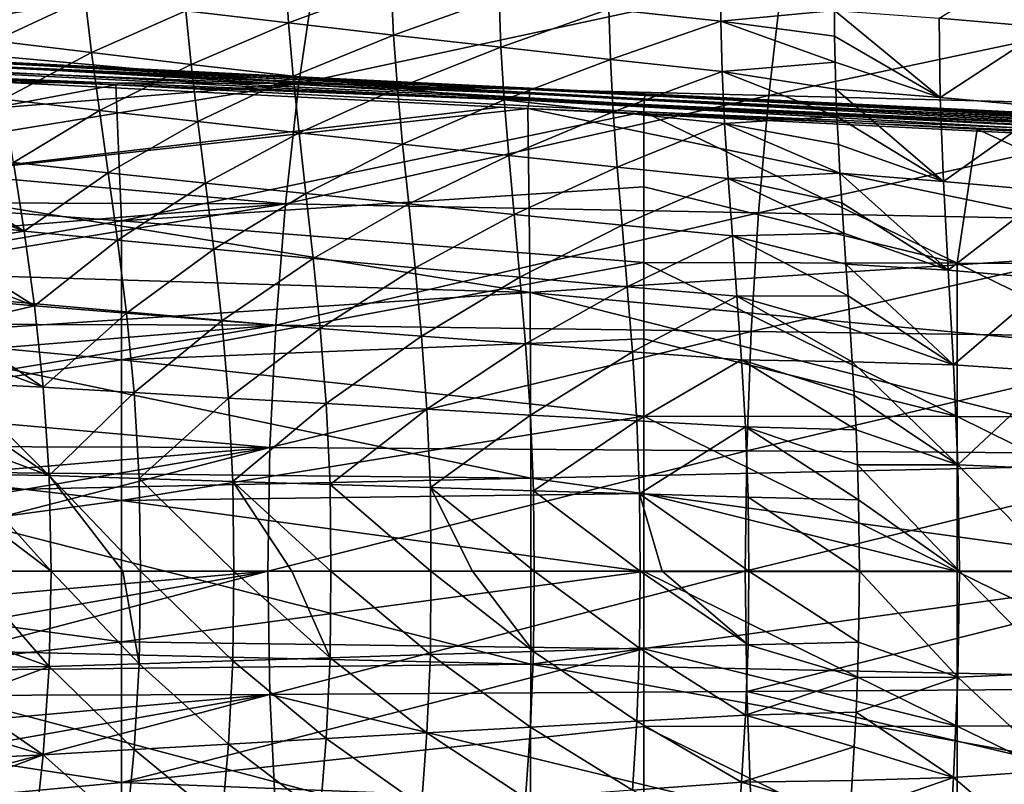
# Model space of a CAD drawing. Header units: metres. Extents: x -28 to 111, y -27 to 27.
# Tile 42 of 55: x 42 to 61, y -4 to 11. Entities that reach past the tile are written whole.
import ezdxf

# ---------------------------------------------------------------- set-up
doc = ezdxf.new("R2010")
doc.units = ezdxf.units.M
doc.layers.add('solid_13061041_XXX', color=7, linetype='CONTINUOUS')

msp = doc.modelspace()

# ---------------------------------------------------------------- linework, layer by layer
at = {"layer": 'solid_13061041_XXX'}
for points in [[(59.786991, 10.834436, -48.26635), (61.928516, 12.141163, -46.851601), (61.905445, 10.651592, -47.759247)], [(38.148262, 10.375033, -19.46327), (47.247742, 9.555562, -19.249546), (47.5896, 11.889615, -19.83956)], [(38.285465, 11.164303, -19.667595), (38.148262, 10.375033, -19.46327), (47.5896, 11.889615, -19.83956)], [(47.5896, 11.889615, -19.83956), (47.247742, 9.555562, -19.249546), (56.71302, 11.601711, -19.726824)], [(46.986015, 11.725576, -53.173031), (47.043507, 10.741009, -53.874046), (45.029736, 10.979053, -54.991756)], [(49.055515, 11.485559, -52.19088), (47.043507, 10.741009, -53.874046), (46.986015, 11.725576, -53.173031)], [(47.247742, 9.555562, -19.249546), (56.452492, 9.320593, -19.177835), (56.71302, 11.601711, -19.726824)], [(55.51038, 11.719687, -49.133568), (55.508816, 10.775337, -49.731865), (53.31728, 11.007855, -50.470871)], [(55.51038, 11.719687, -49.133568), (57.735775, 10.982417, -48.824032), (55.508816, 10.775337, -49.731865)], [(56.71302, 11.601711, -19.726824), (56.452492, 9.320593, -19.177835), (65.838501, 11.312374, -19.614458)], [(43.059338, 11.218484, -56.200283), (41.281319, 10.392736, -58.283958), (41.131714, 11.459629, -57.503521)], [(49.055515, 11.485559, -52.19088), (49.101276, 10.502996, -52.844009), (47.043507, 10.741009, -53.874046)], [(51.166069, 11.244949, -51.290764), (49.101276, 10.502996, -52.844009), (49.055515, 11.485559, -52.19088)], [(43.059338, 11.218484, -56.200283), (43.184753, 10.160356, -56.926704), (41.281319, 10.392736, -58.283958)], [(45.029736, 10.979053, -54.991756), (43.184753, 10.160356, -56.926704), (43.059338, 11.218484, -56.200283)], [(51.166069, 11.244949, -51.290764), (51.20298, 10.26353, -51.900986), (49.101276, 10.502996, -52.844009)], [(53.31728, 11.007855, -50.470871), (51.20298, 10.26353, -51.900986), (51.166069, 11.244949, -51.290764)], [(56.452492, 9.320593, -19.177835), (65.658569, 9.084463, -19.106346), (65.838501, 11.312374, -19.614458)], [(53.31728, 11.007855, -50.470871), (53.347626, 10.026442, -51.04377), (51.20298, 10.26353, -51.900986)], [(55.508816, 10.775337, -49.731865), (53.347626, 10.026442, -51.04377), (53.31728, 11.007855, -50.470871)], [(45.029736, 10.979053, -54.991756), (45.135197, 9.92876, -55.667515), (43.184753, 10.160356, -56.926704)], [(47.043507, 10.741009, -53.874046), (45.135197, 9.92876, -55.667515), (45.029736, 10.979053, -54.991756)], [(55.508816, 10.775337, -49.731865), (57.735775, 10.982417, -48.824032), (57.738869, 10.480953, -49.112862)], [(57.735775, 10.982417, -48.824032), (59.786991, 10.834436, -48.26635), (59.808907, 9.279852, -49.07066)], [(57.738869, 10.480953, -49.112862), (57.735775, 10.982417, -48.824032), (59.808907, 9.279852, -49.07066)], [(59.808907, 9.279852, -49.07066), (59.786991, 10.834436, -48.26635), (61.905445, 10.651592, -47.759247)], [(47.043507, 10.741009, -53.874046), (47.132675, 9.697594, -54.502953), (45.135197, 9.92876, -55.667515)], [(49.101276, 10.502996, -52.844009), (47.132675, 9.697594, -54.502953), (47.043507, 10.741009, -53.874046)], [(55.508816, 10.775337, -49.731865), (55.53437, 9.792701, -50.273155), (53.347626, 10.026442, -51.04377)], [(55.508816, 10.775337, -49.731865), (57.738869, 10.480953, -49.112862), (57.748432, 9.969227, -49.387142)], [(55.508816, 10.775337, -49.731865), (57.748432, 9.969227, -49.387142), (55.53437, 9.792701, -50.273155)], [(59.808907, 9.279852, -49.07066), (61.905445, 10.651592, -47.759247), (61.920563, 9.088495, -48.538727)], [(49.101276, 10.502996, -52.844009), (49.17725, 9.465548, -53.430191), (47.132675, 9.697594, -54.502953)], [(51.20298, 10.26353, -51.900986), (49.17725, 9.465548, -53.430191), (49.101276, 10.502996, -52.844009)], [(57.748432, 9.969227, -49.387142), (57.738869, 10.480953, -49.112862), (59.808907, 9.279852, -49.07066)], [(38.148262, 10.375033, -19.46327), (38.02182, 9.586294, -19.274979), (47.247742, 9.555562, -19.249546)], [(43.184753, 10.160356, -56.926704), (41.459812, 9.245229, -58.972534), (41.281319, 10.392736, -58.283958)], [(51.20298, 10.26353, -51.900986), (51.268333, 9.231231, -52.448681), (49.17725, 9.465548, -53.430191)], [(53.347626, 10.026442, -51.04377), (51.268333, 9.231231, -52.448681), (51.20298, 10.26353, -51.900986)], [(40.327202, 10.027355, 33.339382), (51.214298, 9.49089, 29.819765), (38.540813, 10.11538, 29.461309)], [(51.761444, 9.434652, 29.668297), (38.540813, 10.11538, 29.461309), (51.214298, 9.49089, 29.819765)], [(51.761444, 9.434652, 29.668297), (38.543308, 10.087273, 29.296524), (38.540813, 10.11538, 29.461309)], [(51.761444, 9.434652, 29.668297), (38.54277, 10.00616, 29.149767), (38.543308, 10.087273, 29.296524)], [(43.184753, 10.160356, -56.926704), (43.338291, 9.026137, -57.56926), (41.459812, 9.245229, -58.972534)], [(45.135197, 9.92876, -55.667515), (43.338291, 9.026137, -57.56926), (43.184753, 10.160356, -56.926704)], [(51.75901, 9.220703, 29.40798), (38.533134, 9.72651, 28.97397), (38.539246, 9.881166, 29.038048)], [(51.761917, 9.350223, 29.519592), (38.539246, 9.881166, 29.038048), (38.54277, 10.00616, 29.149767)], [(51.761917, 9.350223, 29.519592), (51.75901, 9.220703, 29.40798), (38.539246, 9.881166, 29.038048)], [(51.761444, 9.434652, 29.668297), (51.761917, 9.350223, 29.519592), (38.54277, 10.00616, 29.149767)], [(40.327202, 10.027355, 33.339382), (54.029953, 9.352147, 33.686989), (51.214298, 9.49089, 29.819765)], [(54.02462, 9.327106, 33.843891), (54.029953, 9.352147, 33.686989), (40.327202, 10.027355, 33.339382)], [(40.35704, 10.002555, 33.490482), (54.02462, 9.327106, 33.843891), (40.327202, 10.027355, 33.339382)], [(40.350277, 9.934979, 33.627373), (40.342308, 9.829226, 33.737389), (54.008846, 9.140538, 34.095848)], [(40.35704, 10.002555, 33.490482), (40.350277, 9.934979, 33.627373), (54.017342, 9.254109, 33.984928)], [(40.350277, 9.934979, 33.627373), (54.008846, 9.140538, 34.095848), (54.017342, 9.254109, 33.984928)], [(40.35704, 10.002555, 33.490482), (54.017342, 9.254109, 33.984928), (54.02462, 9.327106, 33.843891)], [(45.135197, 9.92876, -55.667515), (45.267921, 8.80691, -56.266258), (43.338291, 9.026137, -57.56926)], [(47.132675, 9.697594, -54.502953), (45.267921, 8.80691, -56.266258), (45.135197, 9.92876, -55.667515)], [(53.347626, 10.026442, -51.04377), (53.404316, 8.998184, -51.557789), (51.268333, 9.231231, -52.448681)], [(55.53437, 9.792701, -50.273155), (53.404316, 8.998184, -51.557789), (53.347626, 10.026442, -51.04377)], [(55.53437, 9.792701, -50.273155), (57.748432, 9.969227, -49.387142), (57.764122, 9.445555, -49.64748)], [(57.764122, 9.445555, -49.64748), (57.748432, 9.969227, -49.387142), (59.808907, 9.279852, -49.07066)], [(43.65855, 9.526114, 33.895485), (40.299194, 9.696969, 33.809353), (33.509815, 7.606399, 34.444271)], [(51.209568, 9.088481, 29.329723), (38.551708, 7.607724, 28.548544), (38.533134, 9.72651, 28.97397)], [(51.209568, 9.088481, 29.329723), (38.533134, 9.72651, 28.97397), (51.731556, 9.062324, 29.345875)], [(51.75901, 9.220703, 29.40798), (51.731556, 9.062324, 29.345875), (38.533134, 9.72651, 28.97397)], [(40.342308, 9.829226, 33.737389), (40.299194, 9.696969, 33.809353), (54.008846, 9.140538, 34.095848)], [(54.008846, 9.140538, 34.095848), (40.299194, 9.696969, 33.809353), (43.65855, 9.526114, 33.895485)], [(47.132675, 9.697594, -54.502953), (47.248108, 8.587198, -55.060696), (45.267921, 8.80691, -56.266258)], [(49.17725, 9.465548, -53.430191), (47.248108, 8.587198, -55.060696), (47.132675, 9.697594, -54.502953)], [(55.53437, 9.792701, -50.273155), (55.583809, 8.767294, -50.758453), (53.404316, 8.998184, -51.557789)], [(55.53437, 9.792701, -50.273155), (57.764122, 9.445555, -49.64748), (57.785568, 8.909564, -49.893719)], [(55.53437, 9.792701, -50.273155), (57.785568, 8.909564, -49.893719), (55.583809, 8.767294, -50.758453)], [(43.770172, 6.862111, 34.678329), (43.65855, 9.526114, 33.895485), (33.509815, 7.606399, 34.444271)], [(37.800758, 8.010642, -18.945789), (46.981838, 7.198974, -18.790497), (47.247742, 9.555562, -19.249546)], [(37.906033, 8.798182, -19.102552), (37.800758, 8.010642, -18.945789), (47.247742, 9.555562, -19.249546)], [(38.02182, 9.586294, -19.274979), (37.906033, 8.798182, -19.102552), (47.247742, 9.555562, -19.249546)], [(54, 8.997873, 34.165436), (43.65855, 9.526114, 33.895485), (43.770172, 6.862111, 34.678329)], [(54.008846, 9.140538, 34.095848), (43.65855, 9.526114, 33.895485), (54, 8.997873, 34.165436)], [(47.247742, 9.555562, -19.249546), (46.981838, 7.198974, -18.790497), (56.452492, 9.320593, -19.177835)], [(49.17725, 9.465548, -53.430191), (49.278286, 8.365792, -53.950214), (47.248108, 8.587198, -55.060696)], [(51.268333, 9.231231, -52.448681), (49.278286, 8.365792, -53.950214), (49.17725, 9.465548, -53.430191)], [(54.029953, 9.352147, 33.686989), (51.735703, 9.465198, 29.836163), (51.214298, 9.49089, 29.819765)], [(51.761444, 9.434652, 29.668297), (51.214298, 9.49089, 29.819765), (51.735703, 9.465198, 29.836163)], [(54.029953, 9.352147, 33.686989), (64.975197, 8.812817, 30.242064), (51.735703, 9.465198, 29.836163)], [(64.977341, 8.80506, 30.155022), (51.735703, 9.465198, 29.836163), (64.975197, 8.812817, 30.242064)], [(64.977341, 8.80506, 30.155022), (51.761444, 9.434652, 29.668297), (51.735703, 9.465198, 29.836163)], [(46.981838, 7.198974, -18.790497), (56.249851, 7.018437, -18.750408), (56.452492, 9.320593, -19.177835)], [(64.977463, 8.632885, 29.85837), (51.75901, 9.220703, 29.40798), (51.761917, 9.350223, 29.519592)], [(64.979134, 8.745163, 29.991495), (51.761917, 9.350223, 29.519592), (51.761444, 9.434652, 29.668297)], [(64.978668, 8.782277, 30.070639), (64.979134, 8.745163, 29.991495), (51.761444, 9.434652, 29.668297)], [(64.977341, 8.80506, 30.155022), (64.978668, 8.782277, 30.070639), (51.761444, 9.434652, 29.668297)], [(64.978729, 8.694853, 29.920012), (64.977463, 8.632885, 29.85837), (51.761917, 9.350223, 29.519592)], [(64.979134, 8.745163, 29.991495), (64.978729, 8.694853, 29.920012), (51.761917, 9.350223, 29.519592)], [(54.02462, 9.327106, 33.843891), (54.017342, 9.254109, 33.984928), (68.341682, 8.576459, 34.355225)], [(54.02462, 9.327106, 33.843891), (68.348091, 8.629047, 34.230782), (54.029953, 9.352147, 33.686989)], [(54.02462, 9.327106, 33.843891), (68.341682, 8.576459, 34.355225), (68.348091, 8.629047, 34.230782)], [(54.029953, 9.352147, 33.686989), (68.133049, 8.657212, 34.092438), (64.975197, 8.812817, 30.242064)], [(68.348091, 8.629047, 34.230782), (68.133049, 8.657212, 34.092438), (54.029953, 9.352147, 33.686989)], [(56.452492, 9.320593, -19.177835), (56.249851, 7.018437, -18.750408), (65.658569, 9.084463, -19.106346)], [(57.764122, 9.445555, -49.64748), (59.808907, 9.279852, -49.07066), (59.873543, 7.636971, -49.743927)], [(57.785568, 8.909564, -49.893719), (57.764122, 9.445555, -49.64748), (59.873543, 7.636971, -49.743927)], [(59.873543, 7.636971, -49.743927), (59.808907, 9.279852, -49.07066), (61.920563, 9.088495, -48.538727)], [(51.209568, 9.088481, 29.329723), (51.731556, 9.062324, 29.345875), (38.551708, 7.607724, 28.548544)], [(43.338291, 9.026137, -57.56926), (41.657829, 8.004871, -59.568233), (41.459812, 9.245229, -58.972534)], [(51.268333, 9.231231, -52.448681), (51.357262, 8.141432, -52.934467), (49.278286, 8.365792, -53.950214)], [(53.404316, 8.998184, -51.557789), (51.357262, 8.141432, -52.934467), (51.268333, 9.231231, -52.448681)], [(64.972534, 8.481848, 29.771797), (51.731556, 9.062324, 29.345875), (51.75901, 9.220703, 29.40798)], [(64.97538, 8.561152, 29.808456), (64.972534, 8.481848, 29.771797), (51.75901, 9.220703, 29.40798)], [(64.977463, 8.632885, 29.85837), (64.97538, 8.561152, 29.808456), (51.75901, 9.220703, 29.40798)], [(54.008846, 9.140538, 34.095848), (54, 8.997873, 34.165436), (68.326469, 8.383157, 34.540249)], [(54.017342, 9.254109, 33.984928), (54.008846, 9.140538, 34.095848), (68.33429, 8.492446, 34.460957)], [(54.008846, 9.140538, 34.095848), (68.326469, 8.383157, 34.540249), (68.33429, 8.492446, 34.460957)], [(54.017342, 9.254109, 33.984928), (68.33429, 8.492446, 34.460957), (68.341682, 8.576459, 34.355225)], [(56.249851, 7.018437, -18.750408), (65.518608, 6.837033, -18.710434), (65.658569, 9.084463, -19.106346)], [(59.873543, 7.636971, -49.743927), (61.920563, 9.088495, -48.538727), (61.966572, 7.446449, -49.190674)], [(51.731556, 9.062324, 29.345875), (51.776878, 5.458402, 28.782181), (38.551708, 7.607724, 28.548544)], [(43.338291, 9.026137, -57.56926), (43.510998, 7.804334, -58.126842), (41.657829, 8.004871, -59.568233)], [(45.267921, 8.80691, -56.266258), (43.510998, 7.804334, -58.126842), (43.338291, 9.026137, -57.56926)], [(54, 7.531503, 34.57119), (54, 8.997873, 34.165436), (43.770172, 6.862111, 34.678329)], [(53.404316, 8.998184, -51.557789), (53.48283, 7.917354, -52.013363), (51.357262, 8.141432, -52.934467)], [(51.731556, 9.062324, 29.345875), (64.969025, 8.397394, 29.749512), (64.982536, 6.315409, 29.440046)], [(64.972534, 8.481848, 29.771797), (64.969025, 8.397394, 29.749512), (51.731556, 9.062324, 29.345875)], [(51.731556, 9.062324, 29.345875), (64.982536, 6.315409, 29.440046), (51.776878, 5.458402, 28.782181)], [(55.583809, 8.767294, -50.758453), (53.48283, 7.917354, -52.013363), (53.404316, 8.998184, -51.557789)], [(60.14304, 6.033048, 34.944901), (54, 8.997873, 34.165436), (54, 7.531503, 34.57119)], [(60.14304, 6.033048, 34.944901), (60.534729, 8.661296, 34.349598), (54, 8.997873, 34.165436)], [(68.326469, 8.383157, 34.540249), (54, 8.997873, 34.165436), (60.534729, 8.661296, 34.349598)], [(55.583809, 8.767294, -50.758453), (57.785568, 8.909564, -49.893719), (57.812393, 8.360234, -50.12598)], [(57.812393, 8.360234, -50.12598), (57.785568, 8.909564, -49.893719), (59.873543, 7.636971, -49.743927)], [(45.267921, 8.80691, -56.266258), (45.419376, 7.602835, -56.786816), (43.510998, 7.804334, -58.126842)], [(47.248108, 8.587198, -55.060696), (45.419376, 7.602835, -56.786816), (45.267921, 8.80691, -56.266258)], [(55.583809, 8.767294, -50.758453), (55.653008, 7.69437, -51.188011), (53.48283, 7.917354, -52.013363)], [(55.583809, 8.767294, -50.758453), (57.812393, 8.360234, -50.12598), (57.844021, 7.79617, -50.344238)], [(55.583809, 8.767294, -50.758453), (57.844021, 7.79617, -50.344238), (55.653008, 7.69437, -51.188011)], [(47.248108, 8.587198, -55.060696), (47.381687, 7.400075, -55.546043), (45.419376, 7.602835, -56.786816)], [(49.278286, 8.365792, -53.950214), (47.381687, 7.400075, -55.546043), (47.248108, 8.587198, -55.060696)], [(60.14304, 6.033048, 34.944901), (66.286018, 6.016551, 34.999382), (60.534729, 8.661296, 34.349598)], [(66.286018, 6.016551, 34.999382), (67.313538, 8.309089, 34.555832), (60.534729, 8.661296, 34.349598)], [(68.326469, 8.383157, 34.540249), (60.534729, 8.661296, 34.349598), (67.313538, 8.309089, 34.555832)], [(49.278286, 8.365792, -53.950214), (49.396706, 7.194984, -54.402786), (47.381687, 7.400075, -55.546043)], [(51.357262, 8.141432, -52.934467), (49.396706, 7.194984, -54.402786), (49.278286, 8.365792, -53.950214)], [(57.844021, 7.79617, -50.344238), (57.812393, 8.360234, -50.12598), (59.873543, 7.636971, -49.743927)], [(51.357262, 8.141432, -52.934467), (51.462593, 6.986474, -53.357018), (49.396706, 7.194984, -54.402786)], [(53.48283, 7.917354, -52.013363), (51.462593, 6.986474, -53.357018), (51.357262, 8.141432, -52.934467)], [(37.800758, 8.010642, -18.945789), (37.705688, 7.221962, -18.804214), (46.981838, 7.198974, -18.790497)], [(39.941437, 7.829671, -61.259953), (41.657829, 8.004871, -59.568233), (41.864761, 6.659091, -60.069389)], [(43.510998, 7.804334, -58.126842), (41.864761, 6.659091, -60.069389), (41.657829, 8.004871, -59.568233)], [(53.48283, 7.917354, -52.013363), (53.576561, 6.777452, -52.409153), (51.462593, 6.986474, -53.357018)], [(55.653008, 7.69437, -51.188011), (53.576561, 6.777452, -52.409153), (53.48283, 7.917354, -52.013363)], [(40.022282, 7.364409, -61.442532), (39.941437, 7.829671, -61.259953), (41.864761, 6.659091, -60.069389)], [(43.510998, 7.804334, -58.126842), (43.69276, 6.483171, -58.597733), (41.864761, 6.659091, -60.069389)], [(45.419376, 7.602835, -56.786816), (43.69276, 6.483171, -58.597733), (43.510998, 7.804334, -58.126842)], [(55.653008, 7.69437, -51.188011), (57.844021, 7.79617, -50.344238), (57.879669, 7.217114, -50.547878)], [(57.844021, 7.79617, -50.344238), (59.873543, 7.636971, -49.743927), (59.966492, 5.895212, -50.283779)], [(57.879669, 7.217114, -50.547878), (57.844021, 7.79617, -50.344238), (59.966492, 5.895212, -50.283779)], [(43.770172, 6.862111, 34.678329), (33.509815, 7.606399, 34.444271), (33.510155, 5.106573, 35.028496)], [(51.776878, 5.458402, 28.782181), (38.563473, 5.866997, 28.27902), (38.551708, 7.607724, 28.548544)], [(45.419376, 7.602835, -56.786816), (45.579926, 6.305656, -57.227406), (43.69276, 6.483171, -58.597733)], [(54, 6.04715, 34.904469), (54, 7.531503, 34.57119), (43.770172, 6.862111, 34.678329)], [(47.381687, 7.400075, -55.546043), (45.579926, 6.305656, -57.227406), (45.419376, 7.602835, -56.786816)], [(55.653008, 7.69437, -51.188011), (55.736015, 6.568655, -51.560482), (53.576561, 6.777452, -52.409153)], [(60.14304, 6.033048, 34.944901), (54, 7.531503, 34.57119), (54, 6.04715, 34.904469)], [(55.653008, 7.69437, -51.188011), (57.879669, 7.217114, -50.547878), (57.91848, 6.623637, -50.736095)], [(55.653008, 7.69437, -51.188011), (57.91848, 6.623637, -50.736095), (55.736015, 6.568655, -51.560482)], [(59.966492, 5.895212, -50.283779), (59.873543, 7.636971, -49.743927), (61.966572, 7.446449, -49.190674)], [(40.103157, 6.884336, -61.613155), (40.022282, 7.364409, -61.442532), (41.864761, 6.659091, -60.069389)], [(47.381687, 7.400075, -55.546043), (47.524296, 6.126322, -55.957184), (45.579926, 6.305656, -57.227406)], [(49.396706, 7.194984, -54.402786), (47.524296, 6.126322, -55.957184), (47.381687, 7.400075, -55.546043)], [(59.966492, 5.895212, -50.283779), (61.966572, 7.446449, -49.190674), (62.031956, 5.719629, -49.71233)], [(37.545929, 5.641269, -18.566309), (46.791901, 4.820452, -18.4625), (46.981838, 7.198974, -18.790497)], [(37.620762, 6.432181, -18.677752), (37.545929, 5.641269, -18.566309), (46.981838, 7.198974, -18.790497)], [(37.705688, 7.221962, -18.804214), (37.620762, 6.432181, -18.677752), (46.981838, 7.198974, -18.790497)], [(46.981838, 7.198974, -18.790497), (46.791901, 4.820452, -18.4625), (56.249851, 7.018437, -18.750408)], [(49.396706, 7.194984, -54.402786), (49.523933, 5.944287, -54.786091), (47.524296, 6.126322, -55.957184)], [(51.462593, 6.986474, -53.357018), (49.523933, 5.944287, -54.786091), (49.396706, 7.194984, -54.402786)], [(57.91848, 6.623637, -50.736095), (57.879669, 7.217114, -50.547878), (59.966492, 5.895212, -50.283779)], [(46.791901, 4.820452, -18.4625), (56.105103, 4.696669, -18.444794), (56.249851, 7.018437, -18.750408)], [(51.462593, 6.986474, -53.357018), (51.576355, 5.758669, -53.71452), (49.523933, 5.944287, -54.786091)], [(53.576561, 6.777452, -52.409153), (51.576355, 5.758669, -53.71452), (51.462593, 6.986474, -53.357018)], [(56.249851, 7.018437, -18.750408), (56.105103, 4.696669, -18.444794), (65.518608, 6.837033, -18.710434)], [(43.770451, 4.141716, 35.202763), (43.770172, 6.862111, 34.678329), (33.510155, 5.106573, 35.028496)], [(40.183105, 6.389594, -61.771332), (40.103157, 6.884336, -61.613155), (41.864761, 6.659091, -60.069389)], [(54, 6.04715, 34.904469), (43.770172, 6.862111, 34.678329), (43.770451, 4.141716, 35.202763)], [(53.576561, 6.777452, -52.409153), (53.678207, 5.571999, -52.743374), (51.576355, 5.758669, -53.71452)], [(55.736015, 6.568655, -51.560482), (53.678207, 5.571999, -52.743374), (53.576561, 6.777452, -52.409153)], [(56.105103, 4.696669, -18.444794), (65.418633, 4.572322, -18.427134), (65.518608, 6.837033, -18.710434)], [(40.183105, 6.389594, -61.771332), (41.864761, 6.659091, -60.069389), (42.06385, 5.195644, -60.472046)], [(43.69276, 6.483171, -58.597733), (42.06385, 5.195644, -60.472046), (41.864761, 6.659091, -60.069389)], [(55.736015, 6.568655, -51.560482), (55.826294, 5.384945, -51.874153), (53.678207, 5.571999, -52.743374)], [(55.736015, 6.568655, -51.560482), (57.91848, 6.623637, -50.736095), (57.959702, 6.014338, -50.908768)], [(55.736015, 6.568655, -51.560482), (57.959702, 6.014338, -50.908768), (58.002235, 5.390574, -51.064983)], [(55.736015, 6.568655, -51.560482), (58.002235, 5.390574, -51.064983), (55.826294, 5.384945, -51.874153)], [(57.959702, 6.014338, -50.908768), (57.91848, 6.623637, -50.736095), (59.966492, 5.895212, -50.283779)], [(40.261303, 5.879606, -61.916843), (40.183105, 6.389594, -61.771332), (42.06385, 5.195644, -60.472046)], [(43.69276, 6.483171, -58.597733), (43.867783, 5.051288, -58.977974), (42.06385, 5.195644, -60.472046)], [(45.579926, 6.305656, -57.227406), (43.867783, 5.051288, -58.977974), (43.69276, 6.483171, -58.597733)], [(45.579926, 6.305656, -57.227406), (45.734756, 4.905005, -57.584129), (43.867783, 5.051288, -58.977974)], [(47.524296, 6.126322, -55.957184), (45.734756, 4.905005, -57.584129), (45.579926, 6.305656, -57.227406)], [(51.776878, 5.458402, 28.782181), (64.982536, 6.315409, 29.440046), (64.99221, 4.222095, 29.218391)], [(54, 4.548379, 35.164509), (54, 6.04715, 34.904469), (43.770451, 4.141716, 35.202763)], [(47.524296, 6.126322, -55.957184), (47.662117, 4.756662, -56.290302), (45.734756, 4.905005, -57.584129)], [(49.523933, 5.944287, -54.786091), (47.662117, 4.756662, -56.290302), (47.524296, 6.126322, -55.957184)], [(60.142868, 3.026474, 35.361614), (54, 6.04715, 34.904469), (54, 4.548379, 35.164509)], [(60.142868, 3.026474, 35.361614), (60.14304, 6.033048, 34.944901), (54, 6.04715, 34.904469)], [(57.959702, 6.014338, -50.908768), (59.966492, 5.895212, -50.283779), (60.067883, 4.044598, -50.683723)], [(58.002235, 5.390574, -51.064983), (57.959702, 6.014338, -50.908768), (60.067883, 4.044598, -50.683723)], [(60.142868, 3.026474, 35.361614), (66.285736, 3.016433, 35.375538), (60.14304, 6.033048, 34.944901)], [(66.285736, 3.016433, 35.375538), (66.286018, 6.016551, 34.999382), (60.14304, 6.033048, 34.944901)], [(51.776878, 5.458402, 28.782181), (38.570175, 4.582417, 28.125528), (38.563473, 5.866997, 28.27902)], [(40.336876, 5.354047, -62.049423), (40.261303, 5.879606, -61.916843), (42.06385, 5.195644, -60.472046)], [(49.523933, 5.944287, -54.786091), (49.647228, 4.605594, -55.096451), (47.662117, 4.756662, -56.290302)], [(51.576355, 5.758669, -53.71452), (49.647228, 4.605594, -55.096451), (49.523933, 5.944287, -54.786091)], [(60.067883, 4.044598, -50.683723), (59.966492, 5.895212, -50.283779), (62.031956, 5.719629, -49.71233)], [(37.545929, 5.641269, -18.566309), (37.480991, 4.847375, -18.469597), (46.791901, 4.820452, -18.4625)], [(51.576355, 5.758669, -53.71452), (51.686935, 4.451148, -54.003479), (49.647228, 4.605594, -55.096451)], [(53.678207, 5.571999, -52.743374), (51.686935, 4.451148, -54.003479), (51.576355, 5.758669, -53.71452)], [(60.067883, 4.044598, -50.683723), (62.031956, 5.719629, -49.71233), (62.10107, 3.903029, -50.097813)], [(51.776878, 5.458402, 28.782181), (51.789097, 1.823261, 28.498888), (38.570175, 4.582417, 28.125528)], [(53.678207, 5.571999, -52.743374), (53.777359, 4.29541, -53.012756), (51.686935, 4.451148, -54.003479)], [(51.776878, 5.458402, 28.782181), (64.99221, 4.222095, 29.218391), (64.998047, 2.115068, 29.084694)], [(51.776878, 5.458402, 28.782181), (64.998047, 2.115068, 29.084694), (51.789097, 1.823261, 28.498888)], [(55.826294, 5.384945, -51.874153), (53.777359, 4.29541, -53.012756), (53.678207, 5.571999, -52.743374)], [(40.408798, 4.813881, -62.168552), (40.336876, 5.354047, -62.049423), (42.06385, 5.195644, -60.472046)], [(55.826294, 5.384945, -51.874153), (55.914722, 4.138958, -52.126019), (53.777359, 4.29541, -53.012756)], [(55.826294, 5.384945, -51.874153), (58.002235, 5.390574, -51.064983), (58.044678, 4.753761, -51.203934)], [(55.826294, 5.384945, -51.874153), (58.044678, 4.753761, -51.203934), (58.085781, 4.102972, -51.325432)], [(55.826294, 5.384945, -51.874153), (58.085781, 4.102972, -51.325432), (55.914722, 4.138958, -52.126019)], [(58.044678, 4.753761, -51.203934), (58.002235, 5.390574, -51.064983), (60.067883, 4.044598, -50.683723)], [(43.770451, 4.141716, 35.202763), (33.510155, 5.106573, 35.028496), (33.510235, 2.56439, 35.381535)], [(40.408798, 4.813881, -62.168552), (42.06385, 5.195644, -60.472046), (42.235279, 3.602533, -60.771099)], [(43.867783, 5.051288, -58.977974), (42.235279, 3.602533, -60.771099), (42.06385, 5.195644, -60.472046)], [(43.867783, 5.051288, -58.977974), (44.017464, 3.497607, -59.262535), (42.235279, 3.602533, -60.771099)], [(45.734756, 4.905005, -57.584129), (44.017464, 3.497607, -59.262535), (43.867783, 5.051288, -58.977974)], [(37.480991, 4.847375, -18.469597), (37.425964, 4.050482, -18.387638), (46.791901, 4.820452, -18.4625)], [(45.734756, 4.905005, -57.584129), (45.866512, 3.390842, -57.852062), (44.017464, 3.497607, -59.262535)], [(47.662117, 4.756662, -56.290302), (45.866512, 3.390842, -57.852062), (45.734756, 4.905005, -57.584129)], [(37.380859, 3.250581, -18.320457), (46.677937, 2.420594, -18.26564), (46.791901, 4.820452, -18.4625)], [(37.425964, 4.050482, -18.387638), (37.380859, 3.250581, -18.320457), (46.791901, 4.820452, -18.4625)], [(40.476315, 4.25835, -62.274197), (40.408798, 4.813881, -62.168552), (42.235279, 3.602533, -60.771099)], [(47.662117, 4.756662, -56.290302), (47.779095, 3.282183, -56.540642), (45.866512, 3.390842, -57.852062)], [(46.791901, 4.820452, -18.4625), (46.677937, 2.420594, -18.26564), (56.105103, 4.696669, -18.444794)], [(46.677937, 2.420594, -18.26564), (56.018246, 2.356715, -18.26124), (56.105103, 4.696669, -18.444794)], [(49.647228, 4.605594, -55.096451), (47.779095, 3.282183, -56.540642), (47.662117, 4.756662, -56.290302)], [(56.105103, 4.696669, -18.444794), (56.018246, 2.356715, -18.26124), (65.418633, 4.572322, -18.427134)], [(58.085781, 4.102972, -51.325432), (58.044678, 4.753761, -51.203934), (60.067883, 4.044598, -50.683723)], [(51.789097, 1.823261, 28.498888), (38.578701, 1.96086, 27.930159), (38.570175, 4.582417, 28.125528)], [(54, 3.035173, 35.351055), (54, 4.548379, 35.164509), (43.770451, 4.141716, 35.202763)], [(49.647228, 4.605594, -55.096451), (49.751869, 3.171201, -55.329311), (47.779095, 3.282183, -56.540642)], [(51.686935, 4.451148, -54.003479), (49.751869, 3.171201, -55.329311), (49.647228, 4.605594, -55.096451)], [(51.686935, 4.451148, -54.003479), (51.781033, 3.057479, -54.219608), (49.751869, 3.171201, -55.329311)], [(53.777359, 4.29541, -53.012756), (51.781033, 3.057479, -54.219608), (51.686935, 4.451148, -54.003479)], [(60.142868, 3.026474, 35.361614), (54, 4.548379, 35.164509), (54, 3.035173, 35.351055)], [(56.018246, 2.356715, -18.26124), (65.358643, 2.292565, -18.256851), (65.418633, 4.572322, -18.427134)], [(40.538425, 3.687915, -62.366093), (40.476315, 4.25835, -62.274197), (42.235279, 3.602533, -60.771099)], [(53.777359, 4.29541, -53.012756), (53.862202, 2.942551, -53.213348), (51.781033, 3.057479, -54.219608)], [(55.914722, 4.138958, -52.126019), (53.862202, 2.942551, -53.213348), (53.777359, 4.29541, -53.012756)], [(43.770493, 1.384186, 35.466682), (43.770451, 4.141716, 35.202763), (33.510235, 2.56439, 35.381535)], [(54, 3.035173, 35.351055), (43.770451, 4.141716, 35.202763), (43.770493, 1.384186, 35.466682)], [(55.914722, 4.138958, -52.126019), (55.991039, 2.826871, -52.312515), (53.862202, 2.942551, -53.213348)], [(55.914722, 4.138958, -52.126019), (58.085781, 4.102972, -51.325432), (58.124081, 3.44107, -51.428669)], [(55.914722, 4.138958, -52.126019), (58.124081, 3.44107, -51.428669), (58.158367, 2.767807, -51.513573)], [(55.914722, 4.138958, -52.126019), (58.158367, 2.767807, -51.513573), (55.991039, 2.826871, -52.312515)], [(58.085781, 4.102972, -51.325432), (60.067883, 4.044598, -50.683723), (60.151009, 2.079065, -50.933804)], [(58.124081, 3.44107, -51.428669), (58.085781, 4.102972, -51.325432), (60.151009, 2.079065, -50.933804)], [(60.151009, 2.079065, -50.933804), (60.067883, 4.044598, -50.683723), (62.10107, 3.903029, -50.097813)], [(60.151009, 2.079065, -50.933804), (62.10107, 3.903029, -50.097813), (62.153332, 1.995065, -50.33894)], [(40.538425, 3.687915, -62.366093), (42.235279, 3.602533, -60.771099), (42.35503, 1.871626, -60.960491)], [(40.593853, 3.10401, -62.443928), (40.538425, 3.687915, -62.366093), (42.35503, 1.871626, -60.960491)], [(44.017464, 3.497607, -59.262535), (42.35503, 1.871626, -60.960491), (42.235279, 3.602533, -60.771099)], [(44.017464, 3.497607, -59.262535), (44.119419, 1.814697, -59.445408), (42.35503, 1.871626, -60.960491)], [(45.866512, 3.390842, -57.852062), (44.119419, 1.814697, -59.445408), (44.017464, 3.497607, -59.262535)], [(45.866512, 3.390842, -57.852062), (45.954502, 1.756537, -58.025318), (44.119419, 1.814697, -59.445408)], [(47.779095, 3.282183, -56.540642), (45.954502, 1.756537, -58.025318), (45.866512, 3.390842, -57.852062)], [(47.779095, 3.282183, -56.540642), (47.856262, 1.697147, -56.702484), (45.954502, 1.756537, -58.025318)], [(49.751869, 3.171201, -55.329311), (47.856262, 1.697147, -56.702484), (47.779095, 3.282183, -56.540642)], [(58.158367, 2.767807, -51.513573), (58.124081, 3.44107, -51.428669), (60.151009, 2.079065, -50.933804)], [(37.380859, 3.250581, -18.320457), (37.345631, 2.445801, -18.267977), (46.677937, 2.420594, -18.26564)], [(40.641529, 2.50612, -62.507713), (40.593853, 3.10401, -62.443928), (42.35503, 1.871626, -60.960491)], [(49.751869, 3.171201, -55.329311), (49.820675, 1.636324, -55.479202), (47.856262, 1.697147, -56.702484)], [(51.781033, 3.057479, -54.219608), (49.820675, 1.636324, -55.479202), (49.751869, 3.171201, -55.329311)], [(54, 1.521218, 35.46265), (54, 3.035173, 35.351055), (43.770493, 1.384186, 35.466682)], [(51.781033, 3.057479, -54.219608), (51.843311, 1.573877, -54.357761), (49.820675, 1.636324, -55.479202)], [(53.862202, 2.942551, -53.213348), (51.843311, 1.573877, -54.357761), (51.781033, 3.057479, -54.219608)], [(53.862202, 2.942551, -53.213348), (53.919292, 1.510655, -53.340389), (51.843311, 1.573877, -54.357761)], [(55.991039, 2.826871, -52.312515), (53.919292, 1.510655, -53.340389), (53.862202, 2.942551, -53.213348)], [(60.142857, -0.006067, 35.500214), (54, 3.035173, 35.351055), (54, 1.521218, 35.46265)], [(60.142857, -0.006067, 35.500214), (60.142868, 3.026474, 35.361614), (54, 3.035173, 35.351055)], [(60.142857, -0.006067, 35.500214), (66.285713, -0.006046, 35.500355), (60.142868, 3.026474, 35.361614)], [(66.285713, -0.006046, 35.500355), (66.285736, 3.016433, 35.375538), (60.142868, 3.026474, 35.361614)], [(55.991039, 2.826871, -52.312515), (56.043747, 1.446926, -52.429348), (53.919292, 1.510655, -53.340389)], [(55.991039, 2.826871, -52.312515), (58.158367, 2.767807, -51.513573), (58.187244, 2.084819, -51.579788)], [(55.991039, 2.826871, -52.312515), (58.187244, 2.084819, -51.579788), (58.209267, 1.395743, -51.626968)], [(55.991039, 2.826871, -52.312515), (58.209267, 1.395743, -51.626968), (56.043747, 1.446926, -52.429348)], [(58.187244, 2.084819, -51.579788), (58.158367, 2.767807, -51.513573), (60.151009, 2.079065, -50.933804)], [(43.770493, 1.384186, 35.466682), (33.510235, 2.56439, 35.381535), (33.510239, 0.000384, 35.49979)], [(37.299999, 0, -18.200001), (46.639946, 0, -18.200001), (46.677937, 2.420594, -18.26564)], [(37.305099, 0.820234, -18.207596), (37.299999, 0, -18.200001), (46.677937, 2.420594, -18.26564)], [(37.320339, 1.63549, -18.230297), (37.305099, 0.820234, -18.207596), (46.677937, 2.420594, -18.26564)], [(37.345631, 2.445801, -18.267977), (37.320339, 1.63549, -18.230297), (46.677937, 2.420594, -18.26564)], [(40.68026, 1.895854, -62.557247), (40.641529, 2.50612, -62.507713), (42.35503, 1.871626, -60.960491)], [(46.677937, 2.420594, -18.26564), (46.639946, 0, -18.200001), (56.018246, 2.356715, -18.26124)], [(46.639946, 0, -18.200001), (55.989296, 0, -18.200001), (56.018246, 2.356715, -18.26124)], [(56.018246, 2.356715, -18.26124), (55.989296, 0, -18.200001), (65.358643, 2.292565, -18.256851)], [(55.989296, 0, -18.200001), (65.338646, 0, -18.200001), (65.358643, 2.292565, -18.256851)], [(51.789097, 1.823261, 28.498888), (38.579437, 1.535021, 27.913244), (38.578701, 1.96086, 27.930159)], [(51.789097, 1.823261, 28.498888), (64.998047, 2.115068, 29.084694), (65, 0.004219, 29.039982)], [(58.187244, 2.084819, -51.579788), (60.151009, 2.079065, -50.933804), (60.184433, 0, -51.021023)], [(58.209267, 1.395743, -51.626968), (58.187244, 2.084819, -51.579788), (60.184433, 0, -51.021023)], [(60.151009, 2.079065, -50.933804), (62.153332, 1.995065, -50.33894), (62.165043, 0, -50.425228)], [(60.151009, 2.079065, -50.933804), (62.165043, 0, -50.425228), (60.184433, 0, -51.021023)], [(51.789097, 1.823261, 28.498888), (51.789097, -1.823261, 28.498888), (38.579437, 1.535021, 27.913244)], [(40.68026, 1.895854, -62.557247), (42.35503, 1.871626, -60.960491), (42.39233, 0, -61.033894)], [(40.708984, 1.274847, -62.592491), (40.68026, 1.895854, -62.557247), (42.39233, 0, -61.033894)], [(43.79549, 0, -59.809895), (42.39233, 0, -61.033894), (42.35503, 1.871626, -60.960491)], [(44.145977, 0, -59.519512), (43.79549, 0, -59.809895), (42.35503, 1.871626, -60.960491)], [(44.119419, 1.814697, -59.445408), (44.145977, 0, -59.519512), (42.35503, 1.871626, -60.960491)], [(45.972996, 0, -58.097164), (44.145977, 0, -59.519512), (44.119419, 1.814697, -59.445408)], [(45.954502, 1.756537, -58.025318), (45.972996, 0, -58.097164), (44.119419, 1.814697, -59.445408)], [(47.109539, 0, -57.28447), (45.972996, 0, -58.097164), (45.954502, 1.756537, -58.025318)], [(47.870747, 0, -56.768932), (47.109539, 0, -57.28447), (45.954502, 1.756537, -58.025318)], [(47.856262, 1.697147, -56.702484), (47.870747, 0, -56.768932), (45.954502, 1.756537, -58.025318)], [(51.789097, 1.823261, 28.498888), (65, 0.004219, 29.039982), (51.789097, -1.823261, 28.498888)], [(49.833344, 0, -55.539413), (47.870747, 0, -56.768932), (47.856262, 1.697147, -56.702484)], [(49.820675, 1.636324, -55.479202), (49.833344, 0, -55.539413), (47.856262, 1.697147, -56.702484)], [(50.643444, 0, -55.071445), (49.833344, 0, -55.539413), (49.820675, 1.636324, -55.479202)], [(51.856468, 0, -54.41132), (50.643444, 0, -55.071445), (49.820675, 1.636324, -55.479202)], [(51.843311, 1.573877, -54.357761), (51.856468, 0, -54.41132), (49.820675, 1.636324, -55.479202)], [(53.933437, 0, -53.387924), (51.856468, 0, -54.41132), (51.843311, 1.573877, -54.357761)], [(53.919292, 1.510655, -53.340389), (53.933437, 0, -53.387924), (51.843311, 1.573877, -54.357761)], [(43.770493, -1.386121, 35.466591), (43.770493, 1.384186, 35.466682), (33.510239, 0.000384, 35.49979)], [(51.789097, -1.823261, 28.498888), (38.57946, -1.519772, 27.912714), (38.579437, 1.535021, 27.913244)], [(54, -0.006087, 35.5), (54, 1.521218, 35.46265), (43.770493, 1.384186, 35.466682)], [(54, -0.006087, 35.5), (43.770493, 1.384186, 35.466682), (43.770493, -1.386121, 35.466591)], [(54.362408, 0, -53.192616), (53.933437, 0, -53.387924), (53.919292, 1.510655, -53.340389)], [(56.061184, 0, -52.470715), (54.362408, 0, -53.192616), (53.919292, 1.510655, -53.340389)], [(56.043747, 1.446926, -52.429348), (56.061184, 0, -52.470715), (53.919292, 1.510655, -53.340389)], [(60.142857, -0.006067, 35.500214), (54, 1.521218, 35.46265), (54, -0.006087, 35.5)], [(56.043747, 1.446926, -52.429348), (58.209267, 1.395743, -51.626968), (58.228176, 0, -51.664627)], [(56.043747, 1.446926, -52.429348), (58.228176, 0, -51.664627), (56.061184, 0, -52.470715)], [(58.209267, 1.395743, -51.626968), (60.184433, 0, -51.021023), (58.228176, 0, -51.664627)], [(40.708984, 1.274847, -62.592491), (42.39233, 0, -61.033894), (40.732979, 0, -62.620575)], [(43.770493, -1.386121, 35.466591), (33.510239, 0.000384, 35.49979), (33.510235, -2.563626, 35.381603)], [(37.305099, -0.820234, -18.207596), (46.639946, 0, -18.200001), (37.299999, 0, -18.200001)], [(37.305099, -0.820234, -18.207596), (37.320339, -1.63549, -18.230297), (46.639946, 0, -18.200001)], [(37.320339, -1.63549, -18.230297), (37.345631, -2.445801, -18.267977), (46.639946, 0, -18.200001)], [(37.345631, -2.445801, -18.267977), (46.677937, -2.420594, -18.26564), (46.639946, 0, -18.200001)], [(42.35503, -1.871626, -60.960491), (40.708984, -1.274847, -62.592491), (40.732979, 0, -62.620575)], [(42.35503, -1.871626, -60.960491), (40.732979, 0, -62.620575), (42.39233, 0, -61.033894)], [(44.119419, -1.814697, -59.445408), (42.35503, -1.871626, -60.960491), (42.39233, 0, -61.033894)], [(44.119419, -1.814697, -59.445408), (42.39233, 0, -61.033894), (43.79549, 0, -59.809895)], [(44.119419, -1.814697, -59.445408), (43.79549, 0, -59.809895), (44.145977, 0, -59.519512)], [(45.954502, -1.756537, -58.025318), (44.119419, -1.814697, -59.445408), (44.145977, 0, -59.519512)], [(45.954502, -1.756537, -58.025318), (44.145977, 0, -59.519512), (45.972996, 0, -58.097164)], [(47.856262, -1.697147, -56.702484), (45.954502, -1.756537, -58.025318), (45.972996, 0, -58.097164)], [(47.856262, -1.697147, -56.702484), (45.972996, 0, -58.097164), (47.109539, 0, -57.28447)], [(46.677937, -2.420594, -18.26564), (55.989296, 0, -18.200001), (46.639946, 0, -18.200001)], [(46.677937, -2.420594, -18.26564), (56.018246, -2.356715, -18.26124), (55.989296, 0, -18.200001)], [(47.856262, -1.697147, -56.702484), (47.109539, 0, -57.28447), (47.870747, 0, -56.768932)], [(49.820675, -1.636324, -55.479202), (47.856262, -1.697147, -56.702484), (47.870747, 0, -56.768932)], [(49.820675, -1.636324, -55.479202), (47.870747, 0, -56.768932), (49.833344, 0, -55.539413)], [(51.843311, -1.573877, -54.357761), (49.820675, -1.636324, -55.479202), (49.833344, 0, -55.539413)], [(51.843311, -1.573877, -54.357761), (49.833344, 0, -55.539413), (50.643444, 0, -55.071445)], [(51.843311, -1.573877, -54.357761), (50.643444, 0, -55.071445), (51.856468, 0, -54.41132)], [(51.789097, -1.823261, 28.498888), (65, 0.004219, 29.039982), (64.998062, -2.106638, 29.084337)], [(53.919292, -1.510655, -53.340389), (51.843311, -1.573877, -54.357761), (51.856468, 0, -54.41132)], [(53.919292, -1.510655, -53.340389), (51.856468, 0, -54.41132), (53.933437, 0, -53.387924)], [(56.043747, -1.446926, -52.429348), (53.919292, -1.510655, -53.340389), (53.933437, 0, -53.387924)], [(56.043747, -1.446926, -52.429348), (53.933437, 0, -53.387924), (54.362408, 0, -53.192616)], [(56.043747, -1.446926, -52.429348), (54.362408, 0, -53.192616), (56.061184, 0, -52.470715)], [(56.018246, -2.356715, -18.26124), (65.338646, 0, -18.200001), (55.989296, 0, -18.200001)], [(56.043747, -1.446926, -52.429348), (56.061184, 0, -52.470715), (58.209267, -1.395743, -51.626968)], [(58.209267, -1.395743, -51.626968), (56.061184, 0, -52.470715), (58.228176, 0, -51.664627)], [(58.209267, -1.395743, -51.626968), (58.228176, 0, -51.664627), (60.151009, -2.079065, -50.933804)], [(60.151009, -2.079065, -50.933804), (58.228176, 0, -51.664627), (60.184433, 0, -51.021023)], [(60.151009, -2.079065, -50.933804), (60.184433, 0, -51.021023), (62.153332, -1.995065, -50.33894)], [(62.153332, -1.995065, -50.33894), (60.184433, 0, -51.021023), (62.165043, 0, -50.425228)], [(54, -1.521218, 35.46265), (54, -0.006087, 35.5), (43.770493, -1.386121, 35.466591)], [(60.142868, -3.038558, 35.3605), (60.142857, -0.006067, 35.500214), (54, -0.006087, 35.5)], [(60.142868, -3.038558, 35.3605), (54, -0.006087, 35.5), (54, -1.521218, 35.46265)], [(56.018246, -2.356715, -18.26124), (65.358643, -2.292565, -18.256851), (65.338646, 0, -18.200001)], [(66.285736, -3.028483, 35.374535), (66.285713, -0.006046, 35.500355), (60.142857, -0.006067, 35.500214)], [(60.142868, -3.038558, 35.3605), (66.285736, -3.028483, 35.374535), (60.142857, -0.006067, 35.500214)], [(42.35503, -1.871626, -60.960491), (40.68026, -1.895854, -62.557247), (40.708984, -1.274847, -62.592491)], [(43.770451, -4.143633, 35.202488), (43.770493, -1.386121, 35.466591), (33.510235, -2.563626, 35.381603)], [(51.789097, -1.823261, 28.498888), (38.578701, -1.96086, 27.930159), (38.57946, -1.519772, 27.912714)], [(54, -1.521218, 35.46265), (43.770493, -1.386121, 35.466591), (43.770451, -4.143633, 35.202488)], [(54, -3.047287, 35.349861), (54, -1.521218, 35.46265), (43.770451, -4.143633, 35.202488)], [(53.919292, -1.510655, -53.340389), (53.862202, -2.942551, -53.213348), (51.843311, -1.573877, -54.357761)], [(55.991039, -2.826871, -52.312515), (53.862202, -2.942551, -53.213348), (53.919292, -1.510655, -53.340389)], [(56.043747, -1.446926, -52.429348), (55.991039, -2.826871, -52.312515), (53.919292, -1.510655, -53.340389)], [(60.142868, -3.038558, 35.3605), (54, -1.521218, 35.46265), (54, -3.047287, 35.349861)], [(56.043747, -1.446926, -52.429348), (58.187244, -2.084819, -51.579788), (55.991039, -2.826871, -52.312515)], [(56.043747, -1.446926, -52.429348), (58.209267, -1.395743, -51.626968), (58.187244, -2.084819, -51.579788)], [(58.187244, -2.084819, -51.579788), (58.209267, -1.395743, -51.626968), (60.151009, -2.079065, -50.933804)], [(47.856262, -1.697147, -56.702484), (47.779095, -3.282183, -56.540642), (45.954502, -1.756537, -58.025318)], [(49.751869, -3.171201, -55.329311), (47.779095, -3.282183, -56.540642), (47.856262, -1.697147, -56.702484)], [(49.820675, -1.636324, -55.479202), (49.751869, -3.171201, -55.329311), (47.856262, -1.697147, -56.702484)], [(51.781033, -3.057479, -54.219608), (49.751869, -3.171201, -55.329311), (49.820675, -1.636324, -55.479202)], [(51.843311, -1.573877, -54.357761), (51.781033, -3.057479, -54.219608), (49.820675, -1.636324, -55.479202)], [(53.862202, -2.942551, -53.213348), (51.781033, -3.057479, -54.219608), (51.843311, -1.573877, -54.357761)], [(51.789097, -1.823261, 28.498888), (51.776875, -5.458402, 28.782181), (38.578701, -1.96086, 27.930159)], [(42.35503, -1.871626, -60.960491), (40.641529, -2.50612, -62.507713), (40.68026, -1.895854, -62.557247)], [(42.35503, -1.871626, -60.960491), (42.235279, -3.602533, -60.771099), (40.641529, -2.50612, -62.507713)], [(44.017464, -3.497607, -59.262535), (42.235279, -3.602533, -60.771099), (42.35503, -1.871626, -60.960491)], [(44.119419, -1.814697, -59.445408), (44.017464, -3.497607, -59.262535), (42.35503, -1.871626, -60.960491)], [(45.866512, -3.390842, -57.852062), (44.017464, -3.497607, -59.262535), (44.119419, -1.814697, -59.445408)], [(45.954502, -1.756537, -58.025318), (45.866512, -3.390842, -57.852062), (44.119419, -1.814697, -59.445408)], [(47.779095, -3.282183, -56.540642), (45.866512, -3.390842, -57.852062), (45.954502, -1.756537, -58.025318)], [(51.789097, -1.823261, 28.498888), (64.992241, -4.213687, 29.21768), (51.776875, -5.458402, 28.782181)], [(51.789097, -1.823261, 28.498888), (64.998062, -2.106638, 29.084337), (64.992241, -4.213687, 29.21768)], [(51.776875, -5.458402, 28.782181), (38.570244, -4.567241, 28.123943), (38.578701, -1.96086, 27.930159)], [(55.991039, -2.826871, -52.312515), (58.187244, -2.084819, -51.579788), (58.158367, -2.767807, -51.513573)], [(58.158367, -2.767807, -51.513573), (60.151009, -2.079065, -50.933804), (60.067883, -4.044598, -50.683723)], [(58.158367, -2.767807, -51.513573), (58.187244, -2.084819, -51.579788), (60.151009, -2.079065, -50.933804)], [(60.067883, -4.044598, -50.683723), (60.151009, -2.079065, -50.933804), (62.10107, -3.903029, -50.097813)], [(60.151009, -2.079065, -50.933804), (62.153332, -1.995065, -50.33894), (62.10107, -3.903029, -50.097813)], [(56.018246, -2.356715, -18.26124), (65.418633, -4.572322, -18.427134), (65.358643, -2.292565, -18.256851)], [(37.345631, -2.445801, -18.267977), (37.380859, -3.250581, -18.320457), (46.677937, -2.420594, -18.26564)], [(37.380859, -3.250581, -18.320457), (37.425964, -4.050482, -18.387638), (46.677937, -2.420594, -18.26564)], [(37.425964, -4.050482, -18.387638), (37.480991, -4.847375, -18.469597), (46.677937, -2.420594, -18.26564)], [(37.480991, -4.847375, -18.469597), (46.791901, -4.820452, -18.4625), (46.677937, -2.420594, -18.26564)], [(42.235279, -3.602533, -60.771099), (40.593853, -3.10401, -62.443928), (40.641529, -2.50612, -62.507713)], [(46.677937, -2.420594, -18.26564), (56.105103, -4.696669, -18.444794), (56.018246, -2.356715, -18.26124)], [(46.677937, -2.420594, -18.26564), (46.791901, -4.820452, -18.4625), (56.105103, -4.696669, -18.444794)], [(56.018246, -2.356715, -18.26124), (56.105103, -4.696669, -18.444794), (65.418633, -4.572322, -18.427134)], [(43.770451, -4.143633, 35.202488), (33.510235, -2.563626, 35.381603), (33.510155, -5.105818, 35.028637)], [(55.991039, -2.826871, -52.312515), (55.914722, -4.138958, -52.126019), (53.862202, -2.942551, -53.213348)], [(55.991039, -2.826871, -52.312515), (58.124081, -3.44107, -51.428669), (55.914722, -4.138958, -52.126019)], [(55.991039, -2.826871, -52.312515), (58.158367, -2.767807, -51.513573), (58.124081, -3.44107, -51.428669)], [(58.124081, -3.44107, -51.428669), (58.158367, -2.767807, -51.513573), (60.067883, -4.044598, -50.683723)], [(54, -4.548379, 35.164509), (54, -3.047287, 35.349861), (43.770451, -4.143633, 35.202488)], [(51.781033, -3.057479, -54.219608), (51.686935, -4.451148, -54.003479), (49.751869, -3.171201, -55.329311)], [(53.777359, -4.29541, -53.012756), (51.686935, -4.451148, -54.003479), (51.781033, -3.057479, -54.219608)], [(53.862202, -2.942551, -53.213348), (53.777359, -4.29541, -53.012756), (51.781033, -3.057479, -54.219608)], [(55.914722, -4.138958, -52.126019), (53.777359, -4.29541, -53.012756), (53.862202, -2.942551, -53.213348)], [(60.142868, -3.038558, 35.3605), (54, -3.047287, 35.349861), (60.14304, -6.044974, 34.942677)], [(60.14304, -6.044974, 34.942677), (54, -3.047287, 35.349861), (54, -4.548379, 35.164509)], [(60.142868, -3.038558, 35.3605), (66.286018, -6.028461, 34.997375), (66.285736, -3.028483, 35.374535)], [(60.142868, -3.038558, 35.3605), (60.14304, -6.044974, 34.942677), (66.286018, -6.028461, 34.997375)], [(42.235279, -3.602533, -60.771099), (40.538425, -3.687915, -62.366093), (40.593853, -3.10401, -62.443928)], [(49.751869, -3.171201, -55.329311), (49.647228, -4.605594, -55.096451), (47.779095, -3.282183, -56.540642)], [(51.686935, -4.451148, -54.003479), (49.647228, -4.605594, -55.096451), (49.751869, -3.171201, -55.329311)], [(45.866512, -3.390842, -57.852062), (45.734756, -4.905005, -57.584129), (44.017464, -3.497607, -59.262535)], [(47.662117, -4.756662, -56.290302), (45.734756, -4.905005, -57.584129), (45.866512, -3.390842, -57.852062)], [(47.779095, -3.282183, -56.540642), (47.662117, -4.756662, -56.290302), (45.866512, -3.390842, -57.852062)], [(49.647228, -4.605594, -55.096451), (47.662117, -4.756662, -56.290302), (47.779095, -3.282183, -56.540642)], [(55.914722, -4.138958, -52.126019), (58.124081, -3.44107, -51.428669), (58.085781, -4.102972, -51.325432)], [(58.085781, -4.102972, -51.325432), (58.124081, -3.44107, -51.428669), (60.067883, -4.044598, -50.683723)], [(42.235279, -3.602533, -60.771099), (40.476315, -4.25835, -62.274197), (40.538425, -3.687915, -62.366093)], [(42.235279, -3.602533, -60.771099), (42.06385, -5.195644, -60.472046), (40.476315, -4.25835, -62.274197)], [(43.867783, -5.051288, -58.977974), (42.06385, -5.195644, -60.472046), (42.235279, -3.602533, -60.771099)], [(44.017464, -3.497607, -59.262535), (43.867783, -5.051288, -58.977974), (42.235279, -3.602533, -60.771099)], [(45.734756, -4.905005, -57.584129), (43.867783, -5.051288, -58.977974), (44.017464, -3.497607, -59.262535)], [(58.044678, -4.753761, -51.203934), (60.067883, -4.044598, -50.683723), (59.966492, -5.895212, -50.283779)], [(58.044678, -4.753761, -51.203934), (58.085781, -4.102972, -51.325432), (60.067883, -4.044598, -50.683723)], [(59.966492, -5.895212, -50.283779), (60.067883, -4.044598, -50.683723), (62.031956, -5.719629, -49.71233)], [(60.067883, -4.044598, -50.683723), (62.10107, -3.903029, -50.097813), (62.031956, -5.719629, -49.71233)], [(43.770172, -6.863994, 34.677872), (43.770451, -4.143633, 35.202488), (33.510155, -5.105818, 35.028637)], [(54, -4.548379, 35.164509), (43.770451, -4.143633, 35.202488), (43.770172, -6.863994, 34.677872)], [(55.914722, -4.138958, -52.126019), (55.826294, -5.384945, -51.874153), (53.777359, -4.29541, -53.012756)], [(55.914722, -4.138958, -52.126019), (58.044678, -4.753761, -51.203934), (55.826294, -5.384945, -51.874153)], [(55.914722, -4.138958, -52.126019), (58.085781, -4.102972, -51.325432), (58.044678, -4.753761, -51.203934)]]:
    msp.add_3dface(points, dxfattribs=at)

doc.saveas('drawing.dxf')
